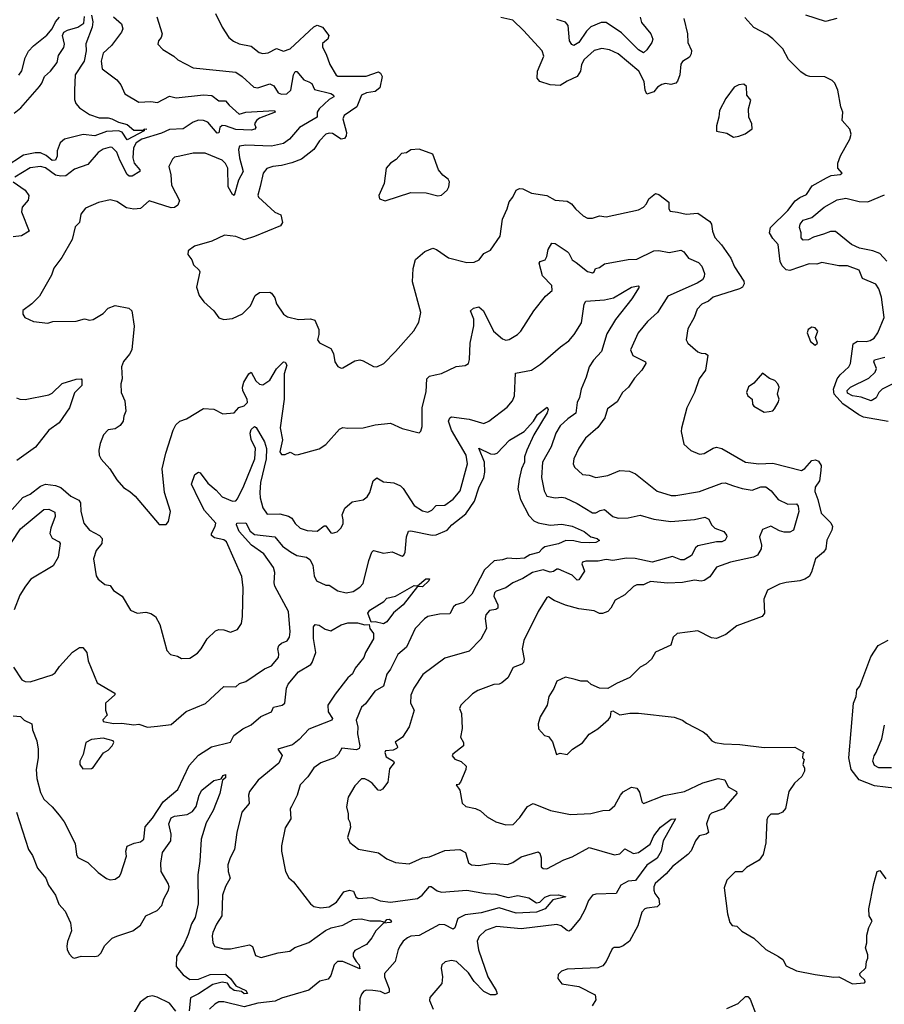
# Model space of a CAD drawing. Extents: x 1493970 to 1595317, y 729910 to 844791.
# Tile 164 of 256: x 1520923 to 1526012, y 800013 to 805809. Entities that reach past the tile are written whole.
import ezdxf

# ---------------------------------------------------------------- set-up
doc = ezdxf.new("R2010")
doc.units = 0

msp = doc.modelspace()

# ---------------------------------------------------------------- linework, layer by layer
at = {"layer": '0CON10XD'}
for points in [[(1521346.2, 805835), (1521353.6, 805796.4), (1521350.6, 805765), (1521312.4, 805667.6), (1521314.6, 805625), (1521302.3, 805565), (1521250.7, 805485), (1521245.4, 805395), (1521245, 805340), (1521254.2, 805315), (1521275, 805290.6), (1521335, 805251.5), (1521390.5, 805230.5), (1521445, 805231.8), (1521465, 805225.9), (1521505.8, 805205.8), (1521555, 805191.6), (1521595, 805157.8), (1521651.7, 805158.3), (1521655.5, 805165.5), (1521670.8, 805165), (1521656.7, 805163.3), (1521655.6, 805155), (1521555, 805101.6), (1521526.6, 805146.6), (1521505, 805153.8), (1521435, 805149.9), (1521365, 805124.5), (1521296.8, 805133.2), (1521186.2, 805105), (1521162, 805085), (1521143.2, 805036.8), (1521144.7, 805005), (1521135, 804981.5), (1521115, 804979.6), (1521079.1, 805009.1), (1521045, 805024.5), (1521015, 805025.9), (1520945, 805010.8), (1520838.5, 804941.5)], [(1520890.5, 805259.5), (1520930, 805290), (1521039.6, 805415), (1521053.8, 805435), (1521068.6, 805475), (1521104.3, 805505), (1521143.5, 805556.5), (1521152.5, 805597.5), (1521183.6, 805645), (1521187.6, 805665), (1521175.6, 805715), (1521183.8, 805735), (1521205, 805748.1), (1521265.6, 805764.4), (1521301.3, 805788.7), (1521305, 805828.1)], [(1522076.7, 805845), (1522115, 805764), (1522154.2, 805705), (1522182.2, 805682.2), (1522215, 805667.5), (1522285, 805652.9), (1522332, 805615), (1522355, 805609.4), (1522385, 805613.3), (1522435, 805638.9), (1522475, 805623.1), (1522515, 805637.9), (1522655, 805767.8), (1522675, 805776.9), (1522705.5, 805765.5), (1522742, 805715), (1522736.2, 805695), (1522728.3, 805688.3)], [(1525733.3, 805815), (1525665, 805797.8), (1525550.8, 805835)], [(1521476.4, 805826.4), (1521521.9, 805785), (1521530.4, 805755), (1521521.8, 805735), (1521463.1, 805656.9), (1521415, 805612.5), (1521402.5, 805565), (1521409.3, 805519.3), (1521495.5, 805455.5), (1521518, 805425), (1521542.5, 805372.5), (1521625, 805322.7), (1521695, 805326.5), (1521735, 805321.2), (1521805, 805359.3), (1521845, 805349.5), (1522005, 805367.2), (1522055, 805362.9), (1522095, 805331.8), (1522135, 805330.5), (1522156.2, 805305), (1522215, 805252.5), (1522254.7, 805265.3), (1522423.3, 805275), (1522427.1, 805265), (1522335, 805228.4), (1522316.7, 805215), (1522306, 805195), (1522313.6, 805175), (1522308.1, 805165), (1522285, 805159.4), (1522195, 805162.4), (1522135, 805184.2), (1522115, 805185.5), (1522101.6, 805175), (1522095, 805142.5), (1522085, 805141.4), (1522031.2, 805205), (1522005, 805216.4), (1521975, 805217.5), (1521945, 805205.5), (1521885, 805167.2), (1521805, 805162.1), (1521758.6, 805141.4), (1521642.5, 805105), (1521608.8, 805085), (1521592.4, 805055), (1521589.7, 804995), (1521596.6, 804965), (1521630.5, 804925), (1521630, 804915), (1521585, 804888.2), (1521568.3, 804888.3), (1521555, 804898.5), (1521512.6, 804982.6), (1521495, 805029.2), (1521467.3, 805057.3), (1521455, 805058.9), (1521415, 805046.4), (1521385, 805026.5), (1521323.9, 804956.1), (1521245, 804930), (1521195, 804890.3), (1521165, 804887.6), (1521135, 804893.3), (1521075, 804936), (1521045, 804944.2), (1520985, 804936.3), (1520895, 804881.1)], [(1520918.3, 805481.7), (1520935, 805508), (1520955.9, 805584.1), (1520975, 805622.7), (1521004.3, 805655.7), (1521082.8, 805717.2), (1521115, 805754.5), (1521134, 805796), (1521156.9, 805823.1)], [(1521730.8, 805825), (1521761.4, 805725), (1521755.8, 805705), (1521740, 805685), (1521736.7, 805665), (1521765, 805634), (1521831.2, 805595), (1521855, 805572.5), (1521944.7, 805524.7), (1522195, 805500), (1522233.3, 805475), (1522301.9, 805411.9), (1522325, 805406.9), (1522395, 805432.1), (1522418.7, 805418.7), (1522445, 805378.1), (1522465, 805369.6), (1522495, 805373.3), (1522520, 805395), (1522534.6, 805485), (1522545, 805504), (1522555, 805504.2), (1522596.5, 805455), (1522625, 805442.9), (1522643.6, 805433.6), (1522658.7, 805398.7), (1522755, 805373.8), (1522770.5, 805365), (1522771.8, 805355), (1522745, 805338.9), (1522685.2, 805285), (1522674.7, 805265), (1522674.4, 805235), (1522571.1, 805175), (1522510.6, 805105), (1522475, 805081.1), (1522405, 805063.8), (1522255, 805070.2), (1522216.1, 805063.9), (1522211.4, 805045), (1522217.3, 804995), (1522237.7, 804915), (1522211.8, 804865), (1522185, 804773.3), (1522175, 804780), (1522150.8, 804825), (1522147.4, 804935), (1522135, 804962.3), (1522115, 804982.7), (1522015, 805023.3), (1521944.2, 805024.2), (1521865.7, 805005.7), (1521835, 804999.2), (1521821.7, 804988.3), (1521801.9, 804945), (1521813.1, 804895), (1521817.7, 804835), (1521864.3, 804745), (1521855, 804718), (1521835, 804704.4), (1521815, 804701.8), (1521685, 804742.5), (1521635, 804697.5), (1521595, 804693.5), (1521552.3, 804702.3), (1521495, 804739.4), (1521455, 804748.6), (1521386.6, 804733.4), (1521311.1, 804698.9), (1521284, 804665), (1521275.8, 804615), (1521250.6, 804589.4), (1521232.5, 804515), (1521170.7, 804409.3), (1521125, 804346.7), (1521111.2, 804305), (1521039.2, 804180.8), (1520995, 804136.2), (1520942.7, 804097.3), (1520941.1, 804075), (1520952.9, 804055)], [(1524831.9, 805815), (1524853.3, 805725), (1524856, 805675), (1524876.6, 805626.6), (1524875, 805607.5), (1524865, 805588), (1524825, 805562.2), (1524815, 805547.5), (1524807.8, 805485), (1524795, 805447.5), (1524784.4, 805435.6), (1524755, 805428.4), (1524725, 805432.5), (1524701.7, 805428.3), (1524677.7, 805412.3), (1524655, 805383.5), (1524615, 805370.8), (1524603.8, 805395), (1524599.1, 805445), (1524566.4, 805505), (1524445, 805608.9), (1524395, 805630.6), (1524349.1, 805639.1), (1524305, 805628.1), (1524245.6, 805575), (1524228.9, 805545), (1524224.2, 805505), (1524204, 805475), (1524145, 805447.8), (1524105, 805421.1), (1524045, 805424.6), (1523983.8, 805445), (1523968.6, 805465), (1523970, 805505), (1524007.5, 805595), (1523998, 805625), (1523888.9, 805745), (1523825, 805806), (1523755, 805822.5)], [(1524575.3, 805824.7), (1524582.9, 805792.9), (1524638.8, 805725), (1524650, 805695), (1524644, 805675), (1524615, 805632), (1524595, 805614.4), (1524565, 805631.1), (1524465, 805730.7), (1524375, 805791.8), (1524345, 805791.9), (1524283.8, 805766.2), (1524258.3, 805741.7), (1524215, 805674), (1524185, 805657.1), (1524172.7, 805662.7), (1524160, 805685), (1524150.4, 805775), (1524135, 805793.5), (1524085, 805810.4)], [(1525929.2, 803920.8), (1525952.5, 803935), (1525974.4, 803965), (1526010.6, 804055), (1525995.4, 804175.4), (1525978.9, 804225), (1525961.2, 804251.2), (1525884.6, 804284.6), (1525864.4, 804334.4), (1525795, 804359.4), (1525745, 804360.8), (1525645, 804379.4), (1525615, 804369.5), (1525569.1, 804370.9), (1525455, 804332.7), (1525435, 804335.6), (1525410, 804360), (1525399.1, 804385), (1525386.7, 804485), (1525355, 804520), (1525336.5, 804555), (1525341.8, 804585), (1525443.8, 804685), (1525487, 804743), (1525515, 804762.7), (1525555, 804779.4), (1525588.2, 804831.8), (1525671.3, 804878.7), (1525699.1, 804890.9), (1525752.7, 804897.3), (1525763.3, 804905), (1525738.8, 804935), (1525738.8, 804965), (1525755, 805007.5), (1525810, 805105), (1525816.7, 805135), (1525810, 805165), (1525763.8, 805215), (1525768.8, 805265), (1525756.2, 805296.2), (1525739.4, 805395), (1525721.2, 805435), (1525705, 805451.2), (1525662.3, 805472.3), (1525574.5, 805474.5), (1525551.2, 805481.2), (1525521.1, 805501.1), (1525448.6, 805575), (1525415, 805638), (1525355.4, 805695.4), (1525322, 805722), (1525245, 805762.5), (1525192.1, 805822.1)], [(1522728.3, 805688.3), (1522705, 805668.8), (1522705, 805647.5), (1522728, 805605), (1522749.1, 805545), (1522785, 805482), (1522795.7, 805475.7), (1522962.7, 805477.3), (1523035, 805501.1), (1523047.5, 805495), (1523055.7, 805475), (1523042.4, 805407.6), (1523015, 805385.6), (1522965, 805378.8), (1522935.8, 805365), (1522906.7, 805295), (1522832.9, 805245), (1522825.6, 805224.4), (1522846.8, 805145), (1522844.5, 805125), (1522835, 805109.4), (1522815, 805106.5), (1522765, 805138.5), (1522745, 805141.2), (1522726, 805135), (1522688.6, 805095), (1522655.3, 805044.7), (1522581.2, 804988.8), (1522525, 804967.3), (1522465, 804950.9), (1522412.5, 804945), (1522377.8, 804932.2), (1522355.8, 804905), (1522338, 804828), (1522324.3, 804775.7), (1522329.2, 804765), (1522425, 804676.7), (1522460.8, 804660.8), (1522470, 804615), (1522457.5, 804595), (1522305, 804531.9), (1522245, 804514), (1522195, 804532), (1522129.5, 804540.5), (1522055, 804506), (1521952.5, 804475), (1521915, 804447.5), (1521913, 804427), (1521935.7, 804395.7), (1521946.2, 804365), (1521980, 804335), (1521983.8, 804325), (1521964.2, 804235), (1521980, 804185), (1522007.9, 804147.9), (1522066.2, 804095), (1522095, 804053.3), (1522125, 804043.3), (1522175, 804049.2), (1522235, 804078), (1522281.4, 804125), (1522308.8, 804185), (1522335, 804203.8), (1522395, 804206), (1522405, 804200), (1522425, 804172.5), (1522435.6, 804135.6), (1522475, 804076.2), (1522499.3, 804059.3), (1522565, 804044.4), (1522635, 804048.5), (1522659.8, 804039.8), (1522683.8, 803985), (1522684.5, 803955.5), (1522676.2, 803925), (1522687.7, 803907.7), (1522755, 803872.5), (1522771.2, 803845), (1522777.5, 803795), (1522795, 803767.5), (1522815, 803757.5), (1522825, 803760), (1522895, 803801.2), (1522925, 803806.2), (1522945, 803801.2), (1523005, 803768), (1523025, 803766), (1523065.5, 803784.5), (1523135, 803856), (1523242.3, 803977.7), (1523272.3, 804027.7), (1523284, 804085), (1523235.8, 804265), (1523238.6, 804345), (1523253, 804397), (1523308, 804445), (1523355, 804464), (1523376.6, 804456.6), (1523447.1, 804407.1), (1523555, 804380), (1523597.7, 804382.3), (1523626.7, 804395), (1523655, 804432.5), (1523695, 804452.5), (1523750.8, 804535), (1523764.3, 804635), (1523792.9, 804695), (1523805, 804736.7), (1523825.7, 804764.3), (1523844.4, 804805.6), (1523865, 804816.2), (1523885, 804813.3), (1523935, 804788), (1524025, 804774.2), (1524075, 804747.5), (1524145, 804741.2), (1524170, 804725), (1524193.8, 804695), (1524238.8, 804655), (1524265, 804640), (1524295, 804640), (1524335, 804654), (1524375, 804648.6), (1524565, 804690), (1524595, 804706), (1524612, 804725), (1524626.2, 804755), (1524665, 804786), (1524685, 804780.8), (1524742.9, 804735), (1524744.4, 804695), (1524752.2, 804682.2), (1524795.4, 804675.4), (1524845, 804664.3), (1524915, 804670.8), (1524985, 804621.2), (1524995.9, 804605), (1525000.4, 804565), (1525015, 804526.2), (1525053.6, 804483.6), (1525109.4, 804405), (1525131.2, 804355), (1525185, 804270), (1525187.8, 804255), (1525177.5, 804235), (1525158.8, 804225), (1525005.6, 804175), (1524978.1, 804151.9), (1524937.5, 804135), (1524910, 804105), (1524892.5, 804055), (1524855, 803990), (1524846.2, 803925), (1524856, 803905), (1524915, 803854.4), (1524935, 803845.8), (1524960, 803845), (1524972.5, 803835), (1524959.5, 803745), (1524922.9, 803695), (1524894.2, 803615), (1524850, 803525), (1524818, 803405), (1524816.2, 803385), (1524831.2, 803311.2), (1524873, 803273), (1524925, 803251.2), (1524952.5, 803255), (1525005, 803287.5), (1525025, 803292.5), (1525055, 803284), (1525195, 803204.5), (1525274.2, 803194.2), (1525355, 803198.8), (1525525, 803154.4), (1525545, 803166.9), (1525585, 803214.2), (1525607.3, 803217.3), (1525625, 803210), (1525640, 803185), (1525639.3, 803155), (1525629.7, 803095), (1525605, 803057.1), (1525602.7, 803032.7), (1525621.1, 802985), (1525639.5, 802905), (1525697.4, 802847.4), (1525707.5, 802825), (1525703.3, 802805), (1525673.3, 802745), (1525668.1, 802695), (1525654.3, 802675), (1525606.2, 802635), (1525584, 802556), (1525569.5, 802530.5), (1525545, 802516.2), (1525515, 802506), (1525435, 802496.7), (1525394.4, 802485.6), (1525325, 802451.2), (1525302.3, 802397.7), (1525307.1, 802315), (1525292.5, 802295), (1525145, 802241.5), (1525080.2, 802189.8), (1525025, 802167.1), (1524995, 802170), (1524915, 802212.1), (1524792.5, 802195), (1524769.2, 802175), (1524755, 802126.7), (1524665, 802086.2), (1524642.5, 802045), (1524607.5, 802015), (1524575, 801997.5), (1524515, 801936.7), (1524435, 801902.5), (1524385, 801872.5), (1524335, 801873.3), (1524287.5, 801895), (1524265, 801916.2), (1524225, 801915.7), (1524193.3, 801925), (1524135, 801939.2), (1524084.2, 801915), (1524067.9, 801872.1), (1524037.5, 801825), (1524028.6, 801775), (1523986, 801705), (1523974, 801665), (1523976.7, 801635), (1524012.5, 801595), (1524035, 801590), (1524058.3, 801558.3), (1524083, 801483), (1524105, 801492.5), (1524146.1, 801483.9), (1524177.5, 801515), (1524235, 801553.3), (1524275, 801603.8), (1524325, 801633.8), (1524389.5, 801690.5), (1524400, 801705), (1524403.9, 801736.1), (1524415, 801740), (1524455, 801717.5), (1524515, 801726.2), (1524565, 801726), (1524775, 801704), (1524825, 801686.2), (1524847.5, 801667.5), (1524945, 801616.2), (1524963.9, 801603.9), (1524996.7, 801565), (1525016.7, 801555), (1525065, 801546.4), (1525162.6, 801542.6), (1525305, 801525.6), (1525485, 801527.5), (1525540, 801495), (1525533, 801487), (1525530, 801465), (1525540, 801455), (1525533.3, 801425), (1525543, 801403), (1525542.5, 801385), (1525526.7, 801355), (1525484.2, 801315.8), (1525450, 801265), (1525431.2, 801165), (1525413.3, 801145), (1525387.3, 801132.7), (1525345, 801132.5), (1525326.7, 801115), (1525320.5, 801099.5), (1525314.1, 800964.1), (1525300, 800895), (1525275, 800861.2), (1525201.2, 800818.8), (1525175, 800793.3), (1525135, 800793.3), (1525085, 800743.3), (1525069.3, 800699.3), (1525088.8, 800545), (1525103.3, 800495), (1525117, 800477), (1525145, 800472.5), (1525174.2, 800444.2), (1525245, 800402), (1525315, 800336), (1525390, 800295), (1525415, 800276.7), (1525435, 800238.8), (1525495, 800211.1), (1525605, 800188.9), (1525715, 800172.9), (1525745, 800174), (1525825, 800133.8), (1525895, 800140), (1525900, 800145), (1525897.5, 800155), (1525870.7, 800180.7), (1525867.5, 800195), (1525902.7, 800227.3), (1525907.1, 800265), (1525915.8, 800285), (1525915.8, 800305), (1525902, 800345), (1525910, 800375), (1525909.3, 800420.7), (1525920, 800465), (1525940, 800505), (1525923.3, 800535), (1525921.2, 800575), (1525950, 800725), (1525970, 800795), (1525985, 800800), (1526021.7, 800751.7)], [(1525125, 805117.5), (1525155, 805123.3), (1525193.6, 805136.4), (1525233.3, 805166.7), (1525232, 805195), (1525214.2, 805234.2), (1525211.9, 805285), (1525226, 805336), (1525203.8, 805365), (1525201.2, 805415), (1525185, 805428.8), (1525155, 805426), (1525127.6, 805412.4), (1525078.8, 805345), (1525042, 805275), (1525038.8, 805235), (1525023.9, 805183.9), (1525025, 805152.5), (1525085, 805140), (1525125, 805117.5)], [(1523075, 804743.3), (1523225, 804792), (1523315, 804790), (1523385, 804772), (1523405, 804776), (1523438.8, 804805), (1523448.8, 804825), (1523452, 804855), (1523445, 804870), (1523414.1, 804894.1), (1523388.8, 804925), (1523355, 805017.5), (1523275, 805046.2), (1523225, 805043.3), (1523200, 805025), (1523169.5, 805020.5), (1523140, 804985), (1523106.1, 804963.9), (1523080, 804935), (1523067.5, 804845), (1523037.5, 804775), (1523040, 804755), (1523075, 804743.3)], [(1520885.7, 804855), (1520955.4, 804805), (1520977.8, 804775), (1520972.6, 804747.4), (1520938.2, 804705), (1520933, 804677), (1520980, 804565), (1520933.1, 804536.9), (1520885, 804531.5)], [(1526027.2, 804387.2), (1525985, 804431.9), (1525945, 804448.8), (1525865.6, 804465), (1525818.2, 804485), (1525725, 804561.3), (1525695, 804562.3), (1525653.7, 804546.3), (1525595, 804528.9), (1525565, 804512.6), (1525535, 804511.1), (1525522.4, 804525), (1525523.2, 804555), (1525512.5, 804585), (1525516.6, 804605), (1525535, 804628.2), (1525585, 804645.4), (1525658.6, 804705), (1525735, 804749.3), (1525785, 804758.2), (1525865, 804739.6), (1525915, 804737.3), (1526012.2, 804777.8)], [(1520952.9, 804055), (1521005, 804031.9), (1521088, 804022), (1521118.3, 804031.7), (1521255, 804033.8), (1521305, 804048.8), (1521335, 804040.8), (1521356.1, 804043.9), (1521415, 804078.8), (1521445, 804111.2), (1521485, 804127.5), (1521565, 804111.4), (1521584.3, 804095), (1521597.3, 804005), (1521582.5, 803865), (1521570.3, 803839.7), (1521533.4, 803796.6), (1521522, 803765), (1521525.8, 803695), (1521518, 803665), (1521520, 803615), (1521541.2, 803565), (1521547.5, 803505), (1521535.7, 803475), (1521532.5, 803445), (1521515, 803421.2), (1521485, 803400), (1521445, 803394), (1521416.2, 803365), (1521396, 803315), (1521389.2, 803275), (1521392, 803245), (1521402.7, 803222.7), (1521454.3, 803164.3), (1521495, 803101.2), (1521535, 803056.2), (1521571.4, 803031.4), (1521603.3, 803005), (1521745, 802836.7), (1521785, 802837.5), (1521800, 802855), (1521811.2, 802915), (1521775.8, 803025), (1521762, 803165), (1521783, 803257), (1521826.7, 803393.3), (1521842.5, 803425), (1521865, 803446.7), (1521905, 803460), (1522005, 803521.2), (1522066.4, 803516.4), (1522118.3, 803488.3), (1522185.7, 803494.3), (1522213.9, 803526.1), (1522245, 803536.2), (1522264, 803555), (1522261.9, 803575), (1522236.2, 803625), (1522234.5, 803645), (1522243.1, 803675), (1522271.2, 803725), (1522285, 803733.3), (1522313.6, 803683.6), (1522335, 803663.5), (1522355, 803659.1), (1522395, 803687.3), (1522435, 803754.4), (1522475.8, 803794.2), (1522485, 803794), (1522496.5, 803775), (1522479.4, 803725), (1522479.7, 803575), (1522456.8, 803406.8), (1522469.1, 803335), (1522454.3, 803265), (1522465, 803248.8), (1522485, 803250), (1522515, 803262.5), (1522545, 803246.7), (1522565, 803248.8), (1522686.6, 803283.4), (1522725, 803308), (1522805, 803398.8), (1522825, 803408.8), (1522855, 803404), (1522945, 803405.8), (1523015, 803424.3), (1523105, 803434), (1523175, 803402), (1523275, 803376.7), (1523285, 803387.5), (1523291.9, 803415), (1523292.9, 803527.1), (1523315, 803617.5), (1523320, 803695), (1523335, 803711.4), (1523369.2, 803719.2), (1523405, 803727.1), (1523491.7, 803768.3), (1523545, 803774), (1523564.1, 803785.9), (1523571.2, 803808.8), (1523573.8, 803905), (1523596.3, 804006.3), (1523595.4, 804045.4), (1523576, 804095), (1523595, 804111.4), (1523625, 804118), (1523652.5, 804095), (1523712.2, 803975), (1523765, 803929.4), (1523785, 803923.3), (1523805, 803926.9), (1523853.6, 803956.4), (1523873.7, 803976.3), (1523950, 804095), (1524018.3, 804181.7), (1524056.7, 804215), (1524056, 804245), (1524001.1, 804301.1), (1523981.2, 804375), (1523987.5, 804385), (1524016, 804395), (1524025.6, 804414.4), (1524033, 804457), (1524055, 804493.8), (1524075, 804492.5), (1524145, 804444.2), (1524155.7, 804435), (1524175.5, 804395.5), (1524198.9, 804378.9), (1524265, 804326.9), (1524295, 804318.9), (1524304.2, 804325), (1524312.9, 804345), (1524335, 804351.1), (1524365, 804372.3), (1524505, 804397.5), (1524555, 804398.4), (1524655, 804449.1), (1524685, 804450.4), (1524745, 804438.5), (1524815, 804453.1), (1524832.6, 804442.6), (1524860, 804405), (1524918.8, 804378.8), (1524938.1, 804358.1), (1524954.3, 804315), (1524952.5, 804295), (1524942.1, 804277.9), (1524911.4, 804258.6), (1524738.4, 804181.6), (1524676.4, 804085), (1524617.5, 804032.5), (1524563.1, 803965), (1524518.1, 803865), (1524532.2, 803832.2), (1524606.2, 803795), (1524608.8, 803785), (1524584.4, 803745.6), (1524540.9, 803699.1), (1524505.8, 803645), (1524470.8, 803615), (1524439.7, 803560.3), (1524382.1, 803517.9), (1524368, 803465), (1524325, 803409.2), (1524253.4, 803346.6), (1524213.5, 803286.5), (1524185.4, 803224.6), (1524180.6, 803195), (1524189.2, 803175), (1524235, 803131.9), (1524275, 803127.8), (1524315, 803113.6), (1524384.5, 803125.5), (1524455, 803154.5), (1524511.7, 803151.7), (1524548, 803135), (1524675, 803033.3), (1524757.7, 803007.7), (1524785, 803007.5), (1524925, 803031.8), (1525055, 803081.5), (1525075, 803081.8), (1525125.3, 803065.3), (1525175, 803048.5), (1525235, 803040), (1525285, 803058.4), (1525315, 803058.7), (1525345.2, 803035.2), (1525387.8, 802985), (1525445, 802956.7), (1525495, 802959.6), (1525505.2, 802945), (1525509.8, 802915), (1525476.6, 802803.4), (1525455, 802792.4), (1525422.6, 802792.6), (1525395, 802799.6), (1525345, 802828.2), (1525295, 802808.8), (1525277.5, 802765), (1525289.5, 802715), (1525287.9, 802695), (1525265, 802656.4), (1525242.5, 802645), (1525106, 802615), (1525025, 802586.6), (1524985, 802530), (1524952, 802508), (1524935, 802503.3), (1524895, 802509.3), (1524825, 802495.3), (1524735, 802491.3), (1524635, 802501.5), (1524610.4, 802489.6), (1524595, 802483.3), (1524555, 802482.5), (1524535, 802472.5), (1524485, 802424), (1524427.3, 802392.7), (1524402, 802345), (1524384.5, 802325.5), (1524353.2, 802313.2), (1524335, 802312.9), (1524305, 802328.6), (1524215, 802340.6), (1524135, 802363.1), (1524069.3, 802389.3), (1524035, 802410.8), (1524025, 802407.5), (1523974.1, 802325.9), (1523891.4, 802155), (1523880.6, 802105), (1523891.9, 802045), (1523888.6, 802025), (1523878, 802015), (1523826.9, 801995), (1523795.6, 801935), (1523760.8, 801905), (1523745, 801896.7), (1523714.6, 801895.4), (1523618.8, 801861.2), (1523588.9, 801841.1), (1523520, 801775), (1523512.5, 801755), (1523524, 801725), (1523527, 801637), (1523518.6, 801585), (1523534.6, 801554.6), (1523534.6, 801535), (1523472, 801485), (1523468.8, 801475), (1523485, 801456), (1523522, 801442), (1523552, 801415), (1523550, 801395), (1523518.3, 801321.7), (1523505, 801307.5), (1523492.5, 801305), (1523513.9, 801273.9), (1523527.7, 801197.7), (1523548.3, 801178.3), (1523605, 801165.8), (1523635, 801152.5), (1523675, 801117.1), (1523725, 801088.1), (1523785, 801070.4), (1523828, 801072), (1523866.6, 801113.4), (1523912.4, 801177.6), (1523945, 801194.4), (1524046.7, 801155), (1524165, 801130.6), (1524285, 801135.6), (1524355, 801153.1), (1524394.3, 801155.7), (1524426.9, 801183.1), (1524458.9, 801245), (1524475, 801263.1), (1524525, 801290.6), (1524555.7, 801285.7), (1524571.3, 801261.3), (1524584.2, 801205), (1524595, 801196.2), (1524715, 801241.9), (1524836.2, 801265), (1524943.2, 801316.8), (1525035, 801343.3), (1525073.3, 801335), (1525093.2, 801293.2), (1525142, 801265), (1525144.3, 801255), (1525065, 801163.9), (1524995, 801137.7), (1524982.7, 801127.3), (1524965.9, 801075), (1524977.5, 801025), (1524964.3, 801015.7), (1524923.1, 801005), (1524901.5, 800975), (1524875, 800917.1), (1524856.4, 800895), (1524765, 800824), (1524728.7, 800781.3), (1524663.5, 800725), (1524654.7, 800705.3), (1524654.6, 800685), (1524661.8, 800665), (1524685, 800633.8), (1524688.3, 800601.7), (1524675, 800587.5), (1524615, 800578.9), (1524602, 800575), (1524585.6, 800555), (1524561.9, 800475), (1524513.3, 800385), (1524475, 800357.5), (1524451.7, 800348.3), (1524423, 800347), (1524410.7, 800339.3), (1524375.6, 800264.4), (1524355, 800240), (1524325, 800228.6), (1524145, 800220.8), (1524111.7, 800208.3), (1524091.7, 800188.3), (1524090, 800165), (1524115, 800133.8), (1524215, 800118), (1524309.5, 800069.5), (1524315, 800040), (1524293.3, 800005)], [(1521412.5, 802495), (1521425, 802483.8), (1521455, 802478.8), (1521475, 802448.8), (1521525.7, 802415.7), (1521575, 802333.3), (1521615, 802316.2), (1521665, 802321.2), (1521695, 802313.8), (1521723.3, 802295), (1521748.3, 802248.3), (1521790, 802095), (1521811.7, 802071.7), (1521851.7, 802061.7), (1521875, 802048.8), (1521925, 802051.2), (1521970.5, 802079.5), (1521992, 802105), (1522025.8, 802165), (1522075, 802211.2), (1522095, 802218.8), (1522125, 802218), (1522165, 802204.2), (1522205, 802220), (1522228.8, 802255), (1522234, 802295), (1522238.6, 802465), (1522230.5, 802530.5), (1522141.4, 802735), (1522125, 802747.8), (1522069.2, 802759.2), (1522052.7, 802772.7), (1522051.9, 802785), (1522073.5, 802825), (1522077.1, 802845), (1522010.4, 802920.4), (1521979.8, 802979.8), (1521934.6, 803075), (1521955, 803132), (1521975, 803146.2), (1521985, 803142), (1522030.8, 803080.8), (1522080, 803040), (1522115, 803000.6), (1522175, 802975.6), (1522195, 802976.9), (1522205, 802989.4), (1522242.7, 803065), (1522307.9, 803225), (1522311.5, 803285), (1522285, 803338.6), (1522280.3, 803375), (1522285, 803396), (1522305, 803414), (1522315, 803408.8), (1522364.5, 803324.5), (1522375.6, 803285.6), (1522373.9, 803225), (1522341.2, 803085), (1522336.2, 803026.2), (1522338.2, 802995), (1522354.7, 802934.7), (1522378.9, 802898.9), (1522455, 802900.4), (1522505, 802887.3), (1522524.1, 802874.1), (1522545, 802842.9), (1522575, 802816), (1522615, 802802), (1522675, 802799.2), (1522715, 802830), (1522725, 802828.8), (1522755, 802789.2), (1522765, 802786), (1522792.5, 802795), (1522815, 802818.8), (1522826.3, 802843.7), (1522828.1, 802865), (1522820.8, 802895), (1522836.4, 802933.6), (1522879.3, 802970.7), (1522945, 802983.1), (1522969.1, 803000.9), (1522983.1, 803025), (1523004.2, 803095), (1523025, 803112), (1523065, 803088.5), (1523125, 803082.5), (1523164.7, 803064.7), (1523180, 803050), (1523245, 802950), (1523295, 802917.5), (1523325, 802910.8), (1523348.5, 802921.5), (1523375, 802948.5), (1523425, 802952.2), (1523475, 802986.7), (1523516.6, 803035), (1523559.5, 803195), (1523551.4, 803245), (1523465, 803393.6), (1523447.7, 803445), (1523454.6, 803465.4), (1523465, 803472.2), (1523567.9, 803457.9), (1523655, 803431.5), (1523685, 803445.5), (1523792.5, 803527.5), (1523823.9, 803565), (1523835.3, 803595), (1523841.7, 803728.3), (1523935, 803745.5), (1523988.9, 803781.1), (1524106.3, 803883.7), (1524155, 803918.6), (1524186.7, 803955), (1524230, 804025), (1524245.7, 804135), (1524255, 804152), (1524365, 804160.8), (1524418.3, 804171.7), (1524525, 804234.2), (1524562.5, 804242.5), (1524568.8, 804235), (1524525.8, 804165.8), (1524429.1, 804045), (1524379.9, 803960.1), (1524346.6, 803855), (1524300.4, 803805), (1524274.5, 803765), (1524257.3, 803705), (1524227.1, 803635), (1524218.9, 803585), (1524203.5, 803555), (1524196.7, 803493.3), (1524149.7, 803460.3), (1524105, 803418.1), (1524078.7, 803375), (1524050.5, 803295), (1524000, 803205), (1523994.8, 803114.8), (1524010.4, 803035), (1524025.8, 803005), (1524074.7, 802994.7), (1524115, 802998.9), (1524134.4, 802994.4), (1524205, 802961.2), (1524295, 802906.2), (1524315, 802906.2), (1524339.2, 802920.8), (1524365, 802926.5), (1524414.8, 802884.8), (1524445, 802874), (1524505, 802877.3), (1524575, 802891.5), (1524655, 802869.1), (1524755, 802854.6), (1524895, 802867.7), (1524955, 802880.9), (1524978.5, 802868.5), (1524994.2, 802835), (1525014, 802815), (1525067, 802797), (1525084, 802775), (1525084.3, 802765), (1525075, 802746), (1525055, 802735.6), (1525025, 802734.6), (1524915, 802711.8), (1524900.5, 802699.5), (1524878.1, 802655), (1524835, 802630.4), (1524815, 802630.4), (1524765, 802650), (1524645, 802616.1), (1524546.6, 802636.6), (1524495, 802640), (1524415, 802625.8), (1524375, 802631.1), (1524328, 802622), (1524255, 802622.5), (1524236, 802615), (1524231.4, 802605), (1524247.1, 802562.9), (1524215, 802510.9), (1524205, 802510.4), (1524175, 802540), (1524095, 802573.8), (1524085, 802575.4), (1524065, 802561.1), (1524045, 802557), (1524005, 802571.4), (1523940.9, 802555), (1523885, 802519.1), (1523825, 802494.3), (1523785, 802464.5), (1523728, 802445), (1523717.5, 802435), (1523714.5, 802415), (1523737.3, 802365), (1523736.9, 802345), (1523725, 802337.3), (1523688.8, 802331.2), (1523666.2, 802305), (1523663.1, 802285), (1523670.9, 802225), (1523638.2, 802161.8), (1523568.5, 802091.5), (1523425, 802051.1), (1523295.7, 801955), (1523242.9, 801875), (1523225, 801832.5), (1523223.3, 801785), (1523245.7, 801745), (1523215, 801647.5), (1523176.2, 801585), (1523133.1, 801556.9), (1523145.8, 801535), (1523147.5, 801525), (1523141.5, 801518.5), (1523121.6, 801508.4), (1523075.8, 801505), (1523071.5, 801495), (1523080.9, 801470.9), (1523122.5, 801445), (1523128, 801435), (1523100.5, 801399.5), (1523089.7, 801320.3), (1523059.5, 801280.5), (1523045, 801271.4), (1523033.8, 801273.8), (1522997.5, 801315), (1522975, 801331.1), (1522955, 801340.8), (1522935, 801340), (1522895, 801300), (1522857, 801233), (1522847.5, 801175), (1522857.5, 801135), (1522856.2, 801105), (1522866.2, 801085), (1522870, 801055), (1522853.3, 800995), (1522866.1, 800966.1), (1522917.3, 800927.3), (1523034.4, 800904.4), (1523085, 800870), (1523135, 800848.6), (1523215, 800840), (1523295, 800875.6), (1523335, 800881.5), (1523425, 800919.5), (1523514.5, 800924.5), (1523546.3, 800906.3), (1523565, 800846.7), (1523583.3, 800833.3), (1523625, 800829.4), (1523705, 800844.4), (1523795, 800837.1), (1523825, 800847.8), (1523875, 800881.8), (1523975, 800911.2), (1523985, 800902.5), (1523992.5, 800875), (1523992.9, 800822.9), (1524005, 800812.5), (1524025, 800810.6), (1524125, 800864.4), (1524175, 800881.9), (1524275, 800937.1), (1524423.4, 800893.4), (1524455, 800898.1), (1524485, 800929.2), (1524535, 800900), (1524565, 800907.1), (1524633.5, 800955), (1524654.7, 801005), (1524695.3, 801055), (1524757.9, 801102.1), (1524782.5, 801105), (1524710.4, 800975), (1524698.5, 800915), (1524675.7, 800874.3), (1524615, 800832.5), (1524548, 800742), (1524505, 800738.9), (1524462.2, 800715), (1524434, 800666), (1524315, 800661.4), (1524293.8, 800655), (1524270.6, 800625), (1524249.7, 800570.3), (1524221, 800519), (1524165, 800450), (1524155, 800444.4), (1524145, 800447.5), (1524110.6, 800475), (1524085, 800483.8), (1523875, 800457.7), (1523728.6, 800471.4), (1523665, 800447.8), (1523626.7, 800413.3), (1523615.4, 800384.6), (1523623.2, 800333.2), (1523678.4, 800175), (1523728.1, 800095), (1523733.3, 800075), (1523721.2, 800068.8), (1523695, 800068.8), (1523655, 800088.2), (1523598.3, 800148.3), (1523565, 800199.1), (1523495, 800264.4), (1523465, 800271.9), (1523427, 800263), (1523408.8, 800245), (1523404.2, 800225.8), (1523410.8, 800175), (1523408, 800135), (1523337.3, 800052.7), (1523336, 800035), (1523357.1, 799985)], [(1525605, 803894), (1525618.8, 803905), (1525608, 803938), (1525621.4, 803975), (1525605, 803995.8), (1525585, 803998.8), (1525563.9, 803986.1), (1525558, 803965), (1525578, 803915), (1525605, 803894)], [(1526034.1, 803444.1), (1525889.9, 803469.9), (1525862.6, 803482.6), (1525768.1, 803548.1), (1525716.7, 803605), (1525713.9, 803635), (1525734.2, 803695), (1525751.5, 803718.5), (1525802.5, 803765), (1525813.8, 803785), (1525829.1, 803900.9), (1525855, 803916.2), (1525906.1, 803913.9), (1525929.2, 803920.8)], [(1526085, 803677.2), (1526000, 803635), (1525980, 803615), (1525965, 803582.7), (1525935, 803565.4), (1525876.1, 803586.1), (1525824.4, 803595), (1525795, 803610), (1525793.8, 803626.2), (1525813.9, 803645), (1525921, 803699), (1525959, 803735), (1525966.1, 803755), (1525951.1, 803795), (1525953.3, 803806.7), (1526015, 803822.7)], [(1520905, 803583.3), (1520925, 803575.8), (1520955, 803574.2), (1521095, 803600), (1521115, 803610.6), (1521172.8, 803667.2), (1521255, 803692.9), (1521285, 803695.8), (1521288.9, 803688.9), (1521288.5, 803655), (1521245, 803612.2), (1521216.3, 803525), (1521155, 803436), (1521095, 803393.6), (1521017.2, 803292.8), (1520905.7, 803215)], [(1525305, 803498.8), (1525335, 803502.5), (1525355, 803507.5), (1525365, 803517.5), (1525386.7, 803555), (1525392.5, 803575), (1525383.8, 803605), (1525393.8, 803645), (1525386.2, 803665), (1525367.5, 803685), (1525336.4, 803696.4), (1525295, 803727.5), (1525245, 803670), (1525212.3, 803647.7), (1525200, 803615), (1525208.8, 803595), (1525233.3, 803575), (1525236.7, 803545), (1525243.3, 803535), (1525305, 803498.8)], [(1522215.9, 802795.9), (1522198.9, 802835), (1522201.2, 802845), (1522255, 802847.8), (1522279.1, 802799.1), (1522305, 802778.6), (1522425, 802764.4), (1522469.9, 802709.9), (1522516.3, 802676.3), (1522555, 802654.7), (1522612, 802645), (1522630.6, 802630.6), (1522649.1, 802599.1), (1522656.2, 802535), (1522670.6, 802505), (1522725, 802480.8), (1522745, 802480.8), (1522795, 802447.1), (1522845, 802435.6), (1522885, 802443.3), (1522925, 802469.1), (1522945, 802490), (1522977.9, 802625), (1522995, 802673.8), (1523005, 802684), (1523065, 802669.4), (1523115, 802676), (1523175, 802650.8), (1523185, 802656.2), (1523192.5, 802675), (1523200, 802765), (1523212, 802798), (1523225, 802800.5), (1523350, 802775), (1523375, 802777.2), (1523438.5, 802805), (1523466.7, 802835), (1523549.7, 802900.3), (1523600.8, 802975), (1523626, 803054), (1523655.3, 803114.7), (1523660.3, 803145), (1523659.5, 803205), (1523625, 803286), (1523695, 803252.7), (1523715, 803250.6), (1523733.2, 803256.8), (1523806.9, 803333.1), (1523892.9, 803385), (1523948.2, 803445), (1523971.8, 803485), (1524028.5, 803528.5), (1524034.5, 803515), (1524027.1, 803495), (1523949.1, 803365), (1523907.5, 803275), (1523894.6, 803235), (1523894.4, 803205), (1523876.2, 803165), (1523862.5, 803105), (1523854.6, 803045), (1523870, 802985), (1523919.8, 802889.8), (1523949.5, 802859.5), (1523975, 802847.1), (1524045, 802833.6), (1524115, 802839.5), (1524175, 802827.5), (1524245, 802795.6), (1524285, 802765.6), (1524322.5, 802755), (1524336.2, 802743.8), (1524315, 802731.8), (1524275, 802729.4), (1524225, 802731.5), (1524185, 802742), (1524137.6, 802742.4), (1524095.4, 802724.6), (1524014.7, 802705.3), (1523997.5, 802695), (1523978.2, 802671.8), (1523925, 802658.8), (1523895, 802639.2), (1523844.8, 802635.2), (1523795, 802639.5), (1523765, 802629), (1523715, 802623.1), (1523659.2, 802570.8), (1523585, 802427.1), (1523535, 802378.5), (1523490, 802365), (1523476.5, 802353.5), (1523455, 802312.5), (1523395, 802309.4), (1523326.2, 802295), (1523305, 802281.4), (1523250.5, 802225), (1523199.4, 802115), (1523148.3, 802071.7), (1523106.4, 801985), (1523084.2, 801955.8), (1523064.5, 801885), (1523012.8, 801857.2), (1522958.7, 801781.3), (1522935, 801762), (1522903.7, 801686.3), (1522914.2, 801645), (1522911.1, 801605), (1522925.4, 801535), (1522921.5, 801518.5), (1522905, 801511.3), (1522819.5, 801520.5), (1522800, 801485), (1522776, 801465), (1522695, 801434.6), (1522655.4, 801404.6), (1522618.3, 801351.7), (1522575, 801306), (1522555.5, 801245), (1522522.9, 801177.1), (1522516.1, 801163.9), (1522519.2, 801105), (1522485, 801052.5), (1522464.2, 800945.8), (1522464.2, 800915), (1522487.5, 800795), (1522507.5, 800757.5), (1522535, 800733.8), (1522635, 800604), (1522655, 800589.2), (1522695, 800580.5), (1522745, 800587.7), (1522787.5, 800615), (1522830.8, 800675), (1522865, 800685.5), (1522888.5, 800678.5), (1522902.2, 800645), (1522915, 800635.6), (1522995, 800641.2), (1523045, 800622.5), (1523105, 800614.7), (1523265, 800635.4), (1523292.7, 800655), (1523335, 800705.8), (1523345, 800705.8), (1523381, 800681), (1523405, 800672.5), (1523555, 800685.9), (1523665, 800666.2), (1523725, 800662.5), (1523797.7, 800642.3), (1523855, 800653.5), (1523920.2, 800640.2), (1523965, 800611.2), (1523985.2, 800614.8), (1524015, 800644.1), (1524045, 800655.8), (1524095, 800657.7), (1524137.5, 800645), (1524061.3, 800628.7), (1524015.2, 800574.8), (1523965, 800556.3), (1523845, 800550.6), (1523745, 800581.3), (1523638.4, 800551.6), (1523545, 800540.2), (1523502.1, 800517.9), (1523485, 800464), (1523475, 800455.6), (1523425, 800481.8), (1523395, 800483.8), (1523275, 800417.3), (1523225, 800413.6), (1523205, 800405.5), (1523180.6, 800385), (1523165, 800362), (1523150.6, 800335), (1523132.5, 800265), (1523070.6, 800195), (1523070, 800175), (1523097.8, 800105), (1523098.6, 800085), (1523075, 800075.7), (1523047.8, 800087.8), (1523002.5, 800095), (1522963.7, 800096.3), (1522949.4, 800090.6), (1522935, 800073.3), (1522924.5, 800045.5), (1522924.2, 799975)], [(1520880, 802925), (1520942.7, 802997.3), (1520985, 803016.1), (1521045, 803062.7), (1521075, 803075.5), (1521135, 803067.5), (1521165, 803054.5), (1521224.8, 803004.8), (1521270.5, 802980.5), (1521281.8, 802965), (1521283.1, 802913.1), (1521300, 802845), (1521334.3, 802805), (1521393, 802773), (1521408, 802755), (1521406, 802725), (1521374.2, 802685), (1521358, 802635), (1521373.8, 802535), (1521385, 802516.7), (1521412.5, 802495)], [(1520875, 802731.8), (1520928.7, 802811.3), (1521064.7, 802925.3), (1521095, 802928.5), (1521129.3, 802909.3), (1521132.2, 802885), (1521106.3, 802815), (1521101.5, 802785), (1521115, 802756.9), (1521155.7, 802735), (1521160.6, 802725), (1521150, 802645), (1521119.5, 802595), (1520988.9, 802515), (1520956.7, 802475), (1520925, 802421.2), (1520891.4, 802335)], [(1520886.8, 801996.8), (1520935, 801923.8), (1520955, 801912.5), (1520985, 801911.4), (1521115, 801953.3), (1521131.4, 801965), (1521157.6, 802002.4), (1521235, 802086), (1521275, 802113.8), (1521295, 802113.3), (1521318.8, 802085), (1521326.2, 802035), (1521380, 801905), (1521483.8, 801845), (1521482.5, 801835), (1521428, 801785), (1521427.5, 801745), (1521437.5, 801715), (1521411.7, 801688.3), (1521415, 801677.5), (1521475.9, 801665.9), (1521525, 801667.5), (1521595, 801658.9), (1521625, 801663.1), (1521674.7, 801644.7), (1521735, 801649.5), (1521815, 801661.2), (1521902.4, 801737.6), (1522016.1, 801783.9), (1522125, 801884), (1522195, 801882), (1522217.5, 801902.5), (1522255, 801914.3), (1522365, 801987.1), (1522405, 802005.7), (1522445.6, 802055), (1522448.5, 802075), (1522442.3, 802105), (1522448.5, 802125), (1522465, 802139.2), (1522497, 802153), (1522511.5, 802175), (1522515.4, 802205), (1522506.1, 802325), (1522424.8, 802475), (1522420.4, 802495), (1522424.7, 802555), (1522417.7, 802585), (1522360.2, 802665), (1522287.4, 802715), (1522215.9, 802795.9)], [(1523065, 802252.9), (1523015, 802264.1), (1522991.7, 802261.7), (1522972.2, 802315), (1522985, 802332.5), (1523066.2, 802385), (1523085, 802404), (1523136, 802415), (1523245, 802479.2), (1523265, 802476.7), (1523313.2, 802516.8), (1523335, 802517.5), (1523331.1, 802505), (1523295, 802471.2), (1523265, 802473.3), (1523180, 802365), (1523122.9, 802317.1), (1523085, 802264.3), (1523065, 802252.9)], [(1520885, 801711.9), (1520927.8, 801707.8), (1520950, 801685), (1520995, 801663.3), (1520998.8, 801628.8), (1521024.2, 801565), (1521032.2, 801515), (1521031.5, 801465), (1521020, 801395), (1521025, 801342.5), (1521045, 801260), (1521065, 801220), (1521115, 801175.7), (1521155.9, 801125.9), (1521185, 801087.5), (1521249.1, 800959.1), (1521256.9, 800895), (1521265, 800878), (1521325, 800848.6), (1521385, 800790), (1521434.3, 800754.3), (1521455, 800746.2), (1521485, 800750), (1521511.7, 800768.3), (1521519.2, 800780.8), (1521551.2, 800885), (1521548, 800915), (1521555.9, 800944.1), (1521597.7, 800962.3), (1521635, 800968.8), (1521653.3, 800985), (1521661.7, 801058.3), (1521705, 801108.8), (1521767.5, 801205), (1521855, 801278.1), (1521920.3, 801419.7), (1521975, 801478.8), (1522051.9, 801528.1), (1522164.1, 801555.9), (1522184.3, 801595), (1522236.1, 801635), (1522285, 801658), (1522342.8, 801707.2), (1522405, 801734.6), (1522418, 801762), (1522468, 801775), (1522484.1, 801785.9), (1522494.3, 801875), (1522502.7, 801897.3), (1522565, 801969.4), (1522636.7, 802013.3), (1522645.6, 802025), (1522665.7, 802085), (1522653, 802167), (1522652.5, 802235), (1522662, 802248), (1522685, 802245.8), (1522720.9, 802220.9), (1522755, 802212), (1522815, 802246.7), (1522855, 802258.1), (1522911.1, 802258.9), (1522955, 802247.8), (1522979.5, 802249.5), (1522984.6, 802225), (1523005.4, 802195), (1523005.3, 802164.7), (1522959.1, 802085), (1522948.9, 802055), (1522898.5, 801991.5), (1522881.3, 801958.7), (1522854.8, 801935.2), (1522781, 801839), (1522737.3, 801775), (1522739.3, 801735), (1522764.5, 801695), (1522760, 801685), (1522625, 801632.7), (1522568.9, 801571.1), (1522529.8, 801540.2), (1522443.3, 801515), (1522468.3, 801478.3), (1522448.1, 801431.9), (1522327.5, 801332.5), (1522275.4, 801265), (1522270.4, 801245), (1522274.5, 801195.5), (1522231.1, 801145), (1522201.5, 801025), (1522187.8, 800925), (1522161.4, 800875), (1522149.2, 800835), (1522150.8, 800795), (1522162.5, 800755), (1522133.9, 800706.1), (1522116.4, 800655), (1522113.3, 800535), (1522081.8, 800485), (1522059.1, 800435), (1522056.6, 800416.6), (1522059.4, 800375), (1522072.7, 800352.7), (1522125, 800338.9), (1522165, 800339.4), (1522275, 800364), (1522292.9, 800352.9), (1522310.3, 800300.3), (1522345, 800288.6), (1522445, 800315.4), (1522513.6, 800326.4), (1522542.6, 800347.4), (1522625, 800376.2), (1522722.4, 800447.6), (1522756.8, 800463.2), (1522825, 800478.4), (1522885, 800513.3), (1522935, 800515.9), (1522984.3, 800504.3), (1523045.2, 800505.2), (1523072.5, 800497.5), (1523085, 800511.5), (1523100, 800515), (1523111.5, 800505), (1523106.4, 800495), (1523065, 800490), (1523018.5, 800445), (1522996.1, 800403.9), (1522965.2, 800364.8), (1522895, 800329.5), (1522886.2, 800315), (1522885.3, 800295), (1522904.6, 800265), (1522922.2, 800245), (1522925, 800221.9), (1522825, 800264.7), (1522794.3, 800265), (1522773.5, 800245), (1522755, 800183.8), (1522739.6, 800160.4), (1522690.2, 800149.8), (1522625, 800097.3), (1522465, 800050), (1522427.5, 800032.5), (1522325, 800020), (1522245, 799998.2), (1522125, 800028.5), (1522095, 800026.9), (1522071.9, 800015), (1522040.5, 799985)], [(1526084.5, 801284.5), (1525955, 801300), (1525864.6, 801334.6), (1525816.5, 801395), (1525803.3, 801465), (1525830, 801785), (1525846.5, 801825), (1525850, 801865), (1525867.5, 801885), (1525932.2, 802057.8), (1525975, 802126), (1526035, 802156)], [(1526055, 801405.5), (1525980, 801405), (1525955, 801418), (1525944.6, 801444.6), (1525952.1, 801475), (1525964.6, 801495), (1525997.6, 801575), (1526012.9, 801657.1)], [(1521295, 801400), (1521345, 801401.2), (1521355, 801406.7), (1521416.1, 801493.9), (1521445, 801510), (1521466.7, 801535), (1521477.5, 801555), (1521472.5, 801565), (1521415, 801580.6), (1521345, 801571.4), (1521312, 801555), (1521296.8, 801483.2), (1521278, 801445), (1521276.7, 801425), (1521295, 801400)], [(1520903.8, 801145), (1520974.5, 800925), (1520999.3, 800889.3), (1521028.8, 800815), (1521076.4, 800755), (1521092.9, 800715), (1521134.5, 800655), (1521153.4, 800603.4), (1521191.6, 800561.6), (1521222, 800492), (1521227.9, 800445), (1521205, 800383.8), (1521200.8, 800355), (1521202.7, 800335), (1521215, 800310.6), (1521235, 800288.6), (1521245, 800285.7), (1521285, 800297.5), (1521365, 800294.4), (1521385, 800299.2), (1521403.2, 800316.8), (1521422.4, 800357.6), (1521468, 800402), (1521495.6, 800414.4), (1521589.2, 800445), (1521635, 800480), (1521665.9, 800534.1), (1521732.9, 800565), (1521759.3, 800595), (1521770.9, 800635), (1521799.8, 800685), (1521803.4, 800705), (1521797.6, 800725), (1521755.7, 800795), (1521753.9, 800845), (1521763.3, 800906.7), (1521812.5, 800975), (1521814.1, 801015), (1521800.4, 801075), (1521815, 801110), (1521835, 801120), (1521908.8, 801131.2), (1521941.2, 801148.8), (1521962, 801178), (1521979.2, 801245), (1521995, 801273.3), (1522065, 801330), (1522109.2, 801340.8), (1522120.2, 801359.8), (1522135, 801366.7), (1522135, 801346.7), (1522116.9, 801333.1), (1522100.8, 801255), (1522062.1, 801155), (1522021.7, 801081.7), (1521991.1, 800985), (1521982.9, 800855), (1521970.8, 800775), (1521973.6, 800605), (1521956.2, 800525), (1521933.6, 800486.4), (1521915, 800424.2), (1521888.5, 800365), (1521845.5, 800295), (1521843.6, 800235), (1521885, 800186.5), (1521925, 800159.2), (1521975, 800161.2), (1522045, 800189.6), (1522135, 800190.3), (1522164.4, 800165), (1522195, 800121.2), (1522255, 800093.8), (1522263.6, 800076.4), (1522245.4, 800074.6), (1522228.6, 800088.6), (1522185.6, 800095), (1522165, 800109.7), (1522147.3, 800137.3), (1522115, 800144.5), (1522060.5, 800129.5), (1521975.2, 800074.8), (1521929, 800051), (1521920.6, 799975)], [(1521842.6, 799972.6), (1521805, 800020.3), (1521733.1, 800055), (1521705, 800063.4), (1521675, 800056.6), (1521633.2, 800025), (1521595, 799963.8)], [(1525085, 799988.2), (1525152.8, 800017.2), (1525195, 800058.6), (1525208.9, 800058.9), (1525222.6, 800042.6), (1525258.9, 799945)]]:
    msp.add_lwpolyline(points, dxfattribs=at)

doc.saveas('drawing.dxf')
